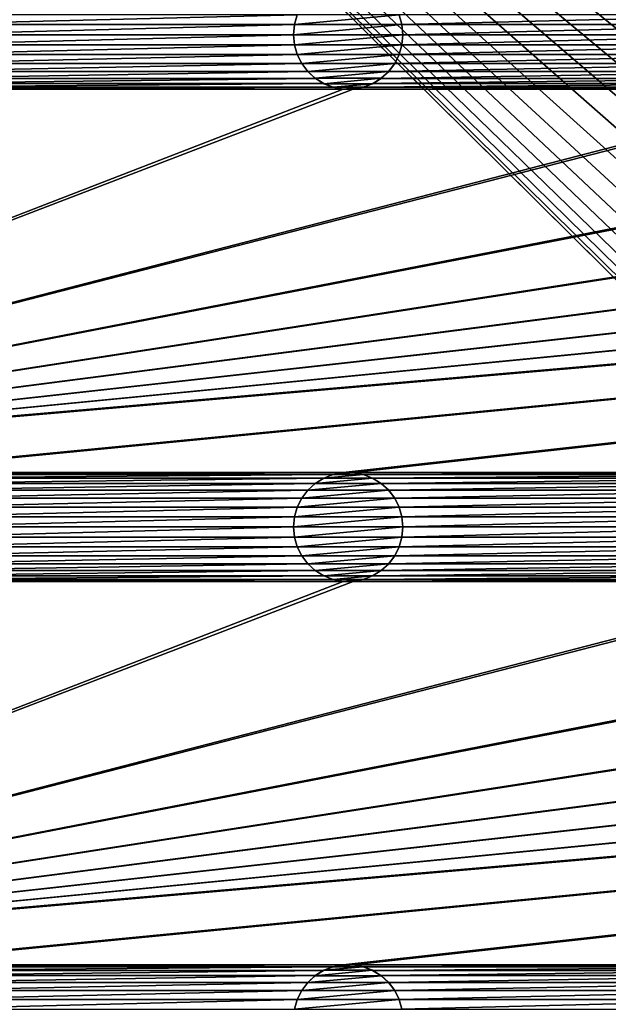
# Model space of a CAD drawing. Header units: metres. Extents: x -125 to 125, y -125 to 125.
# Tile 19 of 71: x -71 to -44, y -11 to 34. Entities that reach past the tile are written whole.
import ezdxf

# ---------------------------------------------------------------- set-up
doc = ezdxf.new("R2010")
doc.units = ezdxf.units.M
doc.layers.add('solid_P35300', color=7, linetype='CONTINUOUS')

msp = doc.modelspace()

# ---------------------------------------------------------------- linework, layer by layer
at = {"layer": 'solid_P35300'}
for points in [[(-106, 84), (-14.888616, 1.818082), (-15, 0)], [(-106, 84), (-15, 0), (-14.888616, -1.818082)], [(-106, 84), (-14.564464, 3.588071), (-14.888616, 1.818082)], [(-106, 84), (-14.023951, 5.32024), (-14.564464, 3.588071)], [(-106, 84), (-13.282812, 6.968478), (-14.023951, 5.32024)], [(-106, 84), (-12.342908, 8.522517), (-13.282812, 6.968478)], [(-106, 84), (-11.229122, 9.944516), (-12.342908, 8.522517)], [(-106, 84), (-9.944516, 11.229122), (-11.229122, 9.944516)], [(-106, 84), (-8.522517, 12.342908), (-9.944516, 11.229122)], [(-106, 84), (-6.968478, 13.282812), (-8.522517, 12.342908)], [(-106, 84), (-5.32024, 14.023951), (-6.968478, 13.282812)], [(-106, 84), (-3.588071, 14.564464), (-5.32024, 14.023951)], [(-106, 84), (-1.808483, 14.889697), (-3.588071, 14.564464)], [(-106, 84), (0, 15), (-1.808483, 14.889697)], [(-106, 84), (1.808483, 14.889697), (0, 15)], [(-106, 84), (3.588071, 14.564464), (1.808483, 14.889697)], [(-106, 84), (5.32024, 14.023951), (3.588071, 14.564464)], [(-106, 84), (6.968478, 13.282812), (5.32024, 14.023951)], [(-106, 84), (8.522517, 12.342908), (6.968478, 13.282812)], [(-106, 84), (106, 84), (8.522517, 12.342908)], [(-106, 84), (-11.229122, -9.944516), (-9.944516, -11.229122)], [(-106, 84), (-9.944516, -11.229122), (-106, -84)], [(-106, 84), (-12.342908, -8.522517), (-11.229122, -9.944516)], [(-106, 84), (-13.282812, -6.968478), (-12.342908, -8.522517)], [(-106, 84), (-14.023951, -5.32024), (-13.282812, -6.968478)], [(-106, 84), (-14.564464, -3.588071), (-14.023951, -5.32024)], [(-106, 84), (-14.888616, -1.818082), (-14.564464, -3.588071)], [(-58.581455, 34.652283, 5.5), (-76.418549, 34.652283, 5.5), (-76.294525, 34.215519, 5.5)], [(-58.705479, 34.215519, 5.5), (-58.581455, 34.652283, 5.5), (-76.294525, 34.215519, 5.5)], [(-58.580627, 34.654465, 8), (-58.581455, 34.652283, 5.5), (-58.705479, 34.215519, 5.5)], [(-58.580627, 34.654465, 8), (-58.705479, 34.215519, 5.5), (-58.704247, 34.218361, 8)], [(-53.919373, 34.654465, 8), (-58.580627, 34.654465, 8), (-58.704247, 34.218361, 8)], [(-53.795753, 34.218361, 8), (-53.919373, 34.654465, 8), (-58.704247, 34.218361, 8)], [(-53.795753, 34.218361, 8), (-53.918545, 34.652283, 5.5), (-53.919373, 34.654465, 8)], [(-36.081455, 34.652283, 5.5), (-53.918545, 34.652283, 5.5), (-53.794521, 34.215519, 5.5)], [(-53.795753, 34.218361, 8), (-53.794521, 34.215519, 5.5), (-53.918545, 34.652283, 5.5)], [(-36.205479, 34.215519, 5.5), (-36.081455, 34.652283, 5.5), (-53.794521, 34.215519, 5.5)], [(-58.705479, 34.215519, 5.5), (-76.294525, 34.215519, 5.5), (-76.25, 33.75, 5.5)], [(-58.75, 33.75, 5.5), (-58.705479, 34.215519, 5.5), (-76.25, 33.75, 5.5)], [(-58.704247, 34.218361, 8), (-58.705479, 34.215519, 5.5), (-58.75, 33.75, 5.5)], [(-58.704247, 34.218361, 8), (-58.75, 33.75, 5.5), (-58.75, 33.75, 8)], [(-53.795753, 34.218361, 8), (-58.75, 33.75, 8), (-53.75, 33.75, 8)], [(-53.795753, 34.218361, 8), (-58.704247, 34.218361, 8), (-58.75, 33.75, 8)], [(-53.795753, 34.218361, 8), (-53.75, 33.75, 8), (-53.794521, 34.215519, 5.5)], [(-36.205479, 34.215519, 5.5), (-53.794521, 34.215519, 5.5), (-53.75, 33.75, 5.5)], [(-53.75, 33.75, 8), (-53.75, 33.75, 5.5), (-53.794521, 34.215519, 5.5)], [(-36.25, 33.75, 5.5), (-36.205479, 34.215519, 5.5), (-53.75, 33.75, 5.5)], [(-58.75, 33.75, 5.5), (-76.25, 33.75, 5.5), (-76.294525, 33.284481, 5.5)], [(-58.705479, 33.284481, 5.5), (-58.75, 33.75, 5.5), (-76.294525, 33.284481, 5.5)], [(-58.75, 33.75, 8), (-58.75, 33.75, 5.5), (-58.705479, 33.284481, 5.5)], [(-58.75, 33.75, 8), (-58.705479, 33.284481, 5.5), (-58.704247, 33.281639, 8)], [(-58.75, 33.75, 8), (-58.704247, 33.281639, 8), (-53.75, 33.75, 8)], [(-58.704247, 33.281639, 8), (-53.795753, 33.281639, 8), (-53.75, 33.75, 8)], [(-53.795753, 33.281639, 8), (-53.794521, 33.284481, 5.5), (-53.75, 33.75, 5.5)], [(-53.795753, 33.281639, 8), (-53.75, 33.75, 5.5), (-53.75, 33.75, 8)], [(-36.25, 33.75, 5.5), (-53.75, 33.75, 5.5), (-53.794521, 33.284481, 5.5)], [(-36.205479, 33.284481, 5.5), (-36.25, 33.75, 5.5), (-53.794521, 33.284481, 5.5)], [(-58.705479, 33.284481, 5.5), (-76.294525, 33.284481, 5.5), (-76.418549, 32.847717, 5.5)], [(-58.581455, 32.847717, 5.5), (-58.705479, 33.284481, 5.5), (-76.418549, 32.847717, 5.5)], [(-58.704247, 33.281639, 8), (-58.705479, 33.284481, 5.5), (-58.581455, 32.847717, 5.5)], [(-58.704247, 33.281639, 8), (-58.581455, 32.847717, 5.5), (-58.580627, 32.845535, 8)], [(-58.704247, 33.281639, 8), (-58.580627, 32.845535, 8), (-53.795753, 33.281639, 8)], [(-58.580627, 32.845535, 8), (-53.919373, 32.845535, 8), (-53.795753, 33.281639, 8)], [(-53.919373, 32.845535, 8), (-53.918545, 32.847717, 5.5), (-53.794521, 33.284481, 5.5)], [(-53.919373, 32.845535, 8), (-53.794521, 33.284481, 5.5), (-53.795753, 33.281639, 8)], [(-36.205479, 33.284481, 5.5), (-53.794521, 33.284481, 5.5), (-53.918545, 32.847717, 5.5)], [(-36.081455, 32.847717, 5.5), (-36.205479, 33.284481, 5.5), (-53.918545, 32.847717, 5.5)], [(-58.374451, 32.433693, 5.5), (-76.625549, 32.433693, 5.5), (-76.901634, 32.066902, 5.5)], [(-58.098362, 32.066902, 5.5), (-58.374451, 32.433693, 5.5), (-76.901634, 32.066902, 5.5)], [(-58.581455, 32.847717, 5.5), (-76.418549, 32.847717, 5.5), (-76.625549, 32.433693, 5.5)], [(-58.374451, 32.433693, 5.5), (-58.581455, 32.847717, 5.5), (-76.625549, 32.433693, 5.5)], [(-58.580627, 32.845535, 8), (-58.581455, 32.847717, 5.5), (-58.374451, 32.433693, 5.5)], [(-58.580627, 32.845535, 8), (-58.374451, 32.433693, 5.5), (-58.375023, 32.435528, 8)], [(-58.580627, 32.845535, 8), (-58.375023, 32.435528, 8), (-53.919373, 32.845535, 8)], [(-58.375023, 32.435528, 8), (-54.124977, 32.435528, 8), (-53.919373, 32.845535, 8)], [(-58.375023, 32.435528, 8), (-58.374451, 32.433693, 5.5), (-58.098362, 32.066902, 5.5)], [(-58.375023, 32.435528, 8), (-58.098362, 32.066902, 5.5), (-58.095997, 32.064438, 8)], [(-58.375023, 32.435528, 8), (-58.095997, 32.064438, 8), (-54.124977, 32.435528, 8)], [(-58.095997, 32.064438, 8), (-54.404003, 32.064438, 8), (-54.124977, 32.435528, 8)], [(-54.404003, 32.064438, 8), (-54.125549, 32.433693, 5.5), (-54.124977, 32.435528, 8)], [(-54.404003, 32.064438, 8), (-54.401638, 32.066902, 5.5), (-54.125549, 32.433693, 5.5)], [(-35.874451, 32.433693, 5.5), (-54.125549, 32.433693, 5.5), (-54.401638, 32.066902, 5.5)], [(-35.598362, 32.066902, 5.5), (-35.874451, 32.433693, 5.5), (-54.401638, 32.066902, 5.5)], [(-36.081455, 32.847717, 5.5), (-53.918545, 32.847717, 5.5), (-54.125549, 32.433693, 5.5)], [(-54.124977, 32.435528, 8), (-54.125549, 32.433693, 5.5), (-53.918545, 32.847717, 5.5)], [(-35.874451, 32.433693, 5.5), (-36.081455, 32.847717, 5.5), (-54.125549, 32.433693, 5.5)], [(-54.124977, 32.435528, 8), (-53.918545, 32.847717, 5.5), (-53.919373, 32.845535, 8)], [(-58.098362, 32.066902, 5.5), (-76.901634, 32.066902, 5.5), (-77.244804, 31.754805, 5.5)], [(-57.755196, 31.754805, 5.5), (-58.098362, 32.066902, 5.5), (-77.244804, 31.754805, 5.5)], [(-58.095997, 32.064438, 8), (-58.098362, 32.066902, 5.5), (-57.755196, 31.754805, 5.5)], [(-58.095997, 32.064438, 8), (-57.755196, 31.754805, 5.5), (-57.757267, 31.756907, 8)], [(-58.095997, 32.064438, 8), (-57.757267, 31.756907, 8), (-54.404003, 32.064438, 8)], [(-57.757267, 31.756907, 8), (-54.742733, 31.756907, 8), (-54.404003, 32.064438, 8)], [(-35.598362, 32.066902, 5.5), (-54.401638, 32.066902, 5.5), (-54.744804, 31.754805, 5.5)], [(-54.742733, 31.756907, 8), (-54.744804, 31.754805, 5.5), (-54.401638, 32.066902, 5.5)], [(-35.255196, 31.754805, 5.5), (-35.598362, 32.066902, 5.5), (-54.744804, 31.754805, 5.5)], [(-54.742733, 31.756907, 8), (-54.401638, 32.066902, 5.5), (-54.404003, 32.064438, 8)], [(-57.365715, 31.513098, 5.5), (-77.634285, 31.513098, 5.5), (-78.067474, 31.345589, 5.5)], [(-56.932526, 31.345589, 5.5), (-57.365715, 31.513098, 5.5), (-78.067474, 31.345589, 5.5)], [(-57.755196, 31.754805, 5.5), (-77.244804, 31.754805, 5.5), (-77.634285, 31.513098, 5.5)], [(-57.365715, 31.513098, 5.5), (-57.755196, 31.754805, 5.5), (-77.634285, 31.513098, 5.5)], [(-57.757267, 31.756907, 8), (-57.755196, 31.754805, 5.5), (-57.365715, 31.513098, 5.5)], [(-57.757267, 31.756907, 8), (-57.365715, 31.513098, 5.5), (-57.362003, 31.511444, 8)], [(-57.757267, 31.756907, 8), (-57.362003, 31.511444, 8), (-54.742733, 31.756907, 8)], [(-57.362003, 31.511444, 8), (-57.365715, 31.513098, 5.5), (-56.932526, 31.345589, 5.5)], [(-57.362003, 31.511444, 8), (-55.137997, 31.511444, 8), (-54.742733, 31.756907, 8)], [(-57.362003, 31.511444, 8), (-56.932526, 31.345589, 5.5), (-56.935997, 31.346945, 8)], [(-57.362003, 31.511444, 8), (-56.935997, 31.346945, 8), (-55.137997, 31.511444, 8)], [(-56.935997, 31.346945, 8), (-55.564003, 31.346945, 8), (-55.137997, 31.511444, 8)], [(-34.865715, 31.513098, 5.5), (-55.134285, 31.513098, 5.5), (-55.567474, 31.345589, 5.5)], [(-55.564003, 31.346945, 8), (-55.567474, 31.345589, 5.5), (-55.134285, 31.513098, 5.5)], [(-34.432526, 31.345589, 5.5), (-34.865715, 31.513098, 5.5), (-55.567474, 31.345589, 5.5)], [(-55.564003, 31.346945, 8), (-55.134285, 31.513098, 5.5), (-55.137997, 31.511444, 8)], [(-55.137997, 31.511444, 8), (-54.744804, 31.754805, 5.5), (-54.742733, 31.756907, 8)], [(-55.137997, 31.511444, 8), (-55.134285, 31.513098, 5.5), (-54.744804, 31.754805, 5.5)], [(-35.255196, 31.754805, 5.5), (-54.744804, 31.754805, 5.5), (-55.134285, 31.513098, 5.5)], [(-34.865715, 31.513098, 5.5), (-35.255196, 31.754805, 5.5), (-55.134285, 31.513098, 5.5)], [(-11.017677, 31.261265, 5.5), (-101.932526, 13.654411, 5.5), (-101.482323, 13.738735, 5.5)], [(-101.932526, 13.654411, 5.5), (-56.482323, 31.261265, 5.5), (-78.517677, 31.261265, 5.5)], [(-56.017677, 31.261265, 5.5), (-56.482323, 31.261265, 5.5), (-101.932526, 13.654411, 5.5)], [(-33.982323, 31.261265, 5.5), (-56.017677, 31.261265, 5.5), (-101.932526, 13.654411, 5.5)], [(-33.517677, 31.261265, 5.5), (-33.982323, 31.261265, 5.5), (-101.932526, 13.654411, 5.5)], [(-11.482323, 31.261265, 5.5), (-33.517677, 31.261265, 5.5), (-101.932526, 13.654411, 5.5)], [(-11.017677, 31.261265, 5.5), (-11.482323, 31.261265, 5.5), (-101.932526, 13.654411, 5.5)], [(101.482323, 31.261265, 5.5), (-101.482323, 13.738735, 5.5), (-101.017677, 13.738735, 5.5)], [(11.017677, 31.261265, 5.5), (-11.017677, 31.261265, 5.5), (-101.482323, 13.738735, 5.5)], [(101.482323, 31.261265, 5.5), (101.017677, 31.261265, 5.5), (-101.482323, 13.738735, 5.5)], [(78.982323, 31.261265, 5.5), (-101.482323, 13.738735, 5.5), (101.017677, 31.261265, 5.5)], [(78.982323, 31.261265, 5.5), (78.517677, 31.261265, 5.5), (-101.482323, 13.738735, 5.5)], [(56.482323, 31.261265, 5.5), (-101.482323, 13.738735, 5.5), (78.517677, 31.261265, 5.5)], [(56.482323, 31.261265, 5.5), (56.017677, 31.261265, 5.5), (-101.482323, 13.738735, 5.5)], [(33.982323, 31.261265, 5.5), (-101.482323, 13.738735, 5.5), (56.017677, 31.261265, 5.5)], [(33.982323, 31.261265, 5.5), (33.517677, 31.261265, 5.5), (-101.482323, 13.738735, 5.5)], [(11.482323, 31.261265, 5.5), (-101.482323, 13.738735, 5.5), (33.517677, 31.261265, 5.5)], [(11.482323, 31.261265, 5.5), (11.017677, 31.261265, 5.5), (-101.482323, 13.738735, 5.5)], [(101.482323, 31.261265, 5.5), (-101.017677, 13.738735, 5.5), (-78.982323, 13.738735, 5.5)], [(101.482323, 31.261265, 5.5), (-78.982323, 13.738735, 5.5), (-78.517677, 13.738735, 5.5)], [(-56.932526, 31.345589, 5.5), (-78.067474, 31.345589, 5.5), (-78.517677, 31.261265, 5.5)], [(-56.482323, 31.261265, 5.5), (-56.932526, 31.345589, 5.5), (-78.517677, 31.261265, 5.5)], [(101.482323, 31.261265, 5.5), (-78.517677, 13.738735, 5.5), (-56.482323, 13.738735, 5.5)], [(-56.935997, 31.346945, 8), (-56.932526, 31.345589, 5.5), (-56.482323, 31.261265, 5.5)], [(-56.935997, 31.346945, 8), (-56.482323, 31.261265, 5.5), (-56.478191, 31.261148, 8)], [(-56.935997, 31.346945, 8), (-56.478191, 31.261148, 8), (-55.564003, 31.346945, 8)], [(-56.478191, 31.261148, 8), (-56.482323, 31.261265, 5.5), (-56.017677, 31.261265, 5.5)], [(101.482323, 31.261265, 5.5), (-56.482323, 13.738735, 5.5), (-56.017677, 13.738735, 5.5)], [(-56.478191, 31.261148, 8), (-56.021809, 31.261148, 8), (-55.564003, 31.346945, 8)], [(-56.478191, 31.261148, 8), (-56.017677, 31.261265, 5.5), (-56.021809, 31.261148, 8)], [(-56.021809, 31.261148, 8), (-55.567474, 31.345589, 5.5), (-55.564003, 31.346945, 8)], [(-56.021809, 31.261148, 8), (-56.017677, 31.261265, 5.5), (-55.567474, 31.345589, 5.5)], [(-34.432526, 31.345589, 5.5), (-55.567474, 31.345589, 5.5), (-56.017677, 31.261265, 5.5)], [(-33.982323, 31.261265, 5.5), (-34.432526, 31.345589, 5.5), (-56.017677, 31.261265, 5.5)], [(101.482323, 31.261265, 5.5), (-56.017677, 13.738735, 5.5), (-33.982323, 13.738735, 5.5)], [(-56.482323, 13.738735, 5.5), (-78.517677, 13.738735, 5.5), (-78.067474, 13.654411, 5.5)], [(-56.932526, 13.654411, 5.5), (-56.482323, 13.738735, 5.5), (-78.067474, 13.654411, 5.5)], [(-56.932526, 13.654411, 5.5), (-78.067474, 13.654411, 5.5), (-77.634285, 13.486902, 5.5)], [(-57.365715, 13.486902, 5.5), (-56.932526, 13.654411, 5.5), (-77.634285, 13.486902, 5.5)], [(-56.935997, 13.653056, 8), (-56.932526, 13.654411, 5.5), (-57.365715, 13.486902, 5.5)], [(-56.935997, 13.653056, 8), (-57.365715, 13.486902, 5.5), (-57.362003, 13.488557, 8)], [(-55.564003, 13.653056, 8), (-56.935997, 13.653056, 8), (-57.362003, 13.488557, 8)], [(-55.137997, 13.488557, 8), (-55.564003, 13.653056, 8), (-57.362003, 13.488557, 8)], [(-56.478191, 13.738851, 8), (-56.932526, 13.654411, 5.5), (-56.935997, 13.653056, 8)], [(-56.021809, 13.738851, 8), (-56.478191, 13.738851, 8), (-56.935997, 13.653056, 8)], [(-55.564003, 13.653056, 8), (-56.021809, 13.738851, 8), (-56.935997, 13.653056, 8)], [(-56.478191, 13.738851, 8), (-56.482323, 13.738735, 5.5), (-56.932526, 13.654411, 5.5)], [(-56.021809, 13.738851, 8), (-56.017677, 13.738735, 5.5), (-56.482323, 13.738735, 5.5)], [(-56.021809, 13.738851, 8), (-56.482323, 13.738735, 5.5), (-56.478191, 13.738851, 8)], [(-55.564003, 13.653056, 8), (-56.017677, 13.738735, 5.5), (-56.021809, 13.738851, 8)], [(-33.982323, 13.738735, 5.5), (-56.017677, 13.738735, 5.5), (-55.567474, 13.654411, 5.5)], [(-55.564003, 13.653056, 8), (-55.567474, 13.654411, 5.5), (-56.017677, 13.738735, 5.5)], [(-34.432526, 13.654411, 5.5), (-33.982323, 13.738735, 5.5), (-55.567474, 13.654411, 5.5)], [(-34.432526, 13.654411, 5.5), (-55.567474, 13.654411, 5.5), (-55.134285, 13.486902, 5.5)], [(-55.137997, 13.488557, 8), (-55.134285, 13.486902, 5.5), (-55.567474, 13.654411, 5.5)], [(-55.137997, 13.488557, 8), (-55.567474, 13.654411, 5.5), (-55.564003, 13.653056, 8)], [(-34.865715, 13.486902, 5.5), (-34.432526, 13.654411, 5.5), (-55.134285, 13.486902, 5.5)], [(-57.365715, 13.486902, 5.5), (-77.634285, 13.486902, 5.5), (-77.244804, 13.245194, 5.5)], [(-57.755196, 13.245194, 5.5), (-57.365715, 13.486902, 5.5), (-77.244804, 13.245194, 5.5)], [(-57.755196, 13.245194, 5.5), (-77.244804, 13.245194, 5.5), (-76.901634, 12.933099, 5.5)], [(-58.098362, 12.933099, 5.5), (-57.755196, 13.245194, 5.5), (-76.901634, 12.933099, 5.5)], [(-57.757267, 13.243093, 8), (-57.755196, 13.245194, 5.5), (-58.098362, 12.933099, 5.5)], [(-57.757267, 13.243093, 8), (-58.098362, 12.933099, 5.5), (-58.095997, 12.935563, 8)], [(-54.742733, 13.243093, 8), (-57.757267, 13.243093, 8), (-58.095997, 12.935563, 8)], [(-54.404003, 12.935563, 8), (-54.742733, 13.243093, 8), (-58.095997, 12.935563, 8)], [(-57.362003, 13.488557, 8), (-57.755196, 13.245194, 5.5), (-57.757267, 13.243093, 8)], [(-55.137997, 13.488557, 8), (-57.362003, 13.488557, 8), (-57.757267, 13.243093, 8)], [(-54.742733, 13.243093, 8), (-55.137997, 13.488557, 8), (-57.757267, 13.243093, 8)], [(-57.362003, 13.488557, 8), (-57.365715, 13.486902, 5.5), (-57.755196, 13.245194, 5.5)], [(-54.742733, 13.243093, 8), (-55.134285, 13.486902, 5.5), (-55.137997, 13.488557, 8)], [(-34.865715, 13.486902, 5.5), (-55.134285, 13.486902, 5.5), (-54.744804, 13.245194, 5.5)], [(-54.742733, 13.243093, 8), (-54.744804, 13.245194, 5.5), (-55.134285, 13.486902, 5.5)], [(-35.255196, 13.245194, 5.5), (-34.865715, 13.486902, 5.5), (-54.744804, 13.245194, 5.5)], [(-35.255196, 13.245194, 5.5), (-54.744804, 13.245194, 5.5), (-54.401638, 12.933099, 5.5)], [(-54.404003, 12.935563, 8), (-54.401638, 12.933099, 5.5), (-54.744804, 13.245194, 5.5)], [(-54.404003, 12.935563, 8), (-54.744804, 13.245194, 5.5), (-54.742733, 13.243093, 8)], [(-35.598362, 12.933099, 5.5), (-35.255196, 13.245194, 5.5), (-54.401638, 12.933099, 5.5)], [(-58.098362, 12.933099, 5.5), (-76.901634, 12.933099, 5.5), (-76.625549, 12.566306, 5.5)], [(-58.374451, 12.566306, 5.5), (-58.098362, 12.933099, 5.5), (-76.625549, 12.566306, 5.5)], [(-58.095997, 12.935563, 8), (-58.374451, 12.566306, 5.5), (-58.375023, 12.56447, 8)], [(-54.404003, 12.935563, 8), (-58.095997, 12.935563, 8), (-58.375023, 12.56447, 8)], [(-54.124977, 12.56447, 8), (-54.404003, 12.935563, 8), (-58.375023, 12.56447, 8)], [(-58.095997, 12.935563, 8), (-58.098362, 12.933099, 5.5), (-58.374451, 12.566306, 5.5)], [(-54.124977, 12.56447, 8), (-54.401638, 12.933099, 5.5), (-54.404003, 12.935563, 8)], [(-35.598362, 12.933099, 5.5), (-54.401638, 12.933099, 5.5), (-54.125549, 12.566306, 5.5)], [(-54.124977, 12.56447, 8), (-54.125549, 12.566306, 5.5), (-54.401638, 12.933099, 5.5)], [(-35.874451, 12.566306, 5.5), (-35.598362, 12.933099, 5.5), (-54.125549, 12.566306, 5.5)], [(-58.374451, 12.566306, 5.5), (-76.625549, 12.566306, 5.5), (-76.418549, 12.152284, 5.5)], [(-58.581455, 12.152284, 5.5), (-58.374451, 12.566306, 5.5), (-76.418549, 12.152284, 5.5)], [(-58.581455, 12.152284, 5.5), (-76.418549, 12.152284, 5.5), (-76.294525, 11.715521, 5.5)], [(-58.705479, 11.715521, 5.5), (-58.581455, 12.152284, 5.5), (-76.294525, 11.715521, 5.5)], [(-58.580627, 12.154464, 8), (-58.581455, 12.152284, 5.5), (-58.705479, 11.715521, 5.5)], [(-58.580627, 12.154464, 8), (-58.705479, 11.715521, 5.5), (-58.704247, 11.718359, 8)], [(-53.919373, 12.154464, 8), (-58.580627, 12.154464, 8), (-58.704247, 11.718359, 8)], [(-53.795753, 11.718359, 8), (-53.919373, 12.154464, 8), (-58.704247, 11.718359, 8)], [(-58.375023, 12.56447, 8), (-58.374451, 12.566306, 5.5), (-58.581455, 12.152284, 5.5)], [(-58.375023, 12.56447, 8), (-58.581455, 12.152284, 5.5), (-58.580627, 12.154464, 8)], [(-54.124977, 12.56447, 8), (-58.375023, 12.56447, 8), (-58.580627, 12.154464, 8)], [(-53.919373, 12.154464, 8), (-54.124977, 12.56447, 8), (-58.580627, 12.154464, 8)], [(-35.874451, 12.566306, 5.5), (-54.125549, 12.566306, 5.5), (-53.918545, 12.152284, 5.5)], [(-53.919373, 12.154464, 8), (-53.918545, 12.152284, 5.5), (-54.125549, 12.566306, 5.5)], [(-53.919373, 12.154464, 8), (-54.125549, 12.566306, 5.5), (-54.124977, 12.56447, 8)], [(-53.795753, 11.718359, 8), (-53.918545, 12.152284, 5.5), (-53.919373, 12.154464, 8)], [(-36.081455, 12.152284, 5.5), (-35.874451, 12.566306, 5.5), (-53.918545, 12.152284, 5.5)], [(-36.081455, 12.152284, 5.5), (-53.918545, 12.152284, 5.5), (-53.794521, 11.715521, 5.5)], [(-53.795753, 11.718359, 8), (-53.794521, 11.715521, 5.5), (-53.918545, 12.152284, 5.5)], [(-36.205479, 11.715521, 5.5), (-36.081455, 12.152284, 5.5), (-53.794521, 11.715521, 5.5)], [(-58.705479, 11.715521, 5.5), (-76.294525, 11.715521, 5.5), (-76.25, 11.25, 5.5)], [(-58.75, 11.25, 5.5), (-58.705479, 11.715521, 5.5), (-76.25, 11.25, 5.5)], [(-58.704247, 11.718359, 8), (-58.705479, 11.715521, 5.5), (-58.75, 11.25, 5.5)], [(-58.704247, 11.718359, 8), (-58.75, 11.25, 5.5), (-58.75, 11.25, 8)], [(-53.795753, 11.718359, 8), (-58.75, 11.25, 8), (-53.75, 11.25, 8)], [(-53.795753, 11.718359, 8), (-58.704247, 11.718359, 8), (-58.75, 11.25, 8)], [(-53.795753, 11.718359, 8), (-53.75, 11.25, 8), (-53.794521, 11.715521, 5.5)], [(-36.205479, 11.715521, 5.5), (-53.794521, 11.715521, 5.5), (-53.75, 11.25, 5.5)], [(-53.75, 11.25, 8), (-53.75, 11.25, 5.5), (-53.794521, 11.715521, 5.5)], [(-36.25, 11.25, 5.5), (-36.205479, 11.715521, 5.5), (-53.75, 11.25, 5.5)], [(-58.75, 11.25, 5.5), (-76.25, 11.25, 5.5), (-76.294525, 10.784479, 5.5)], [(-58.705479, 10.784479, 5.5), (-58.75, 11.25, 5.5), (-76.294525, 10.784479, 5.5)], [(-58.75, 11.25, 8), (-58.75, 11.25, 5.5), (-58.705479, 10.784479, 5.5)], [(-58.75, 11.25, 8), (-58.705479, 10.784479, 5.5), (-58.704247, 10.781641, 8)], [(-58.75, 11.25, 8), (-58.704247, 10.781641, 8), (-53.75, 11.25, 8)], [(-58.704247, 10.781641, 8), (-53.795753, 10.781641, 8), (-53.75, 11.25, 8)], [(-53.795753, 10.781641, 8), (-53.794521, 10.784479, 5.5), (-53.75, 11.25, 5.5)], [(-53.795753, 10.781641, 8), (-53.75, 11.25, 5.5), (-53.75, 11.25, 8)], [(-36.25, 11.25, 5.5), (-53.75, 11.25, 5.5), (-53.794521, 10.784479, 5.5)], [(-36.205479, 10.784479, 5.5), (-36.25, 11.25, 5.5), (-53.794521, 10.784479, 5.5)], [(-58.705479, 10.784479, 5.5), (-76.294525, 10.784479, 5.5), (-76.418549, 10.347716, 5.5)], [(-58.581455, 10.347716, 5.5), (-58.705479, 10.784479, 5.5), (-76.418549, 10.347716, 5.5)], [(-58.704247, 10.781641, 8), (-58.705479, 10.784479, 5.5), (-58.581455, 10.347716, 5.5)], [(-58.704247, 10.781641, 8), (-58.581455, 10.347716, 5.5), (-58.580627, 10.345536, 8)], [(-58.704247, 10.781641, 8), (-58.580627, 10.345536, 8), (-53.795753, 10.781641, 8)], [(-58.580627, 10.345536, 8), (-53.919373, 10.345536, 8), (-53.795753, 10.781641, 8)], [(-53.919373, 10.345536, 8), (-53.918545, 10.347716, 5.5), (-53.794521, 10.784479, 5.5)], [(-53.919373, 10.345536, 8), (-53.794521, 10.784479, 5.5), (-53.795753, 10.781641, 8)], [(-36.205479, 10.784479, 5.5), (-53.794521, 10.784479, 5.5), (-53.918545, 10.347716, 5.5)], [(-36.081455, 10.347716, 5.5), (-36.205479, 10.784479, 5.5), (-53.918545, 10.347716, 5.5)], [(-58.374451, 9.933694, 5.5), (-76.625549, 9.933694, 5.5), (-76.901634, 9.566901, 5.5)], [(-58.098362, 9.566901, 5.5), (-58.374451, 9.933694, 5.5), (-76.901634, 9.566901, 5.5)], [(-58.581455, 10.347716, 5.5), (-76.418549, 10.347716, 5.5), (-76.625549, 9.933694, 5.5)], [(-58.374451, 9.933694, 5.5), (-58.581455, 10.347716, 5.5), (-76.625549, 9.933694, 5.5)], [(-58.580627, 10.345536, 8), (-58.581455, 10.347716, 5.5), (-58.374451, 9.933694, 5.5)], [(-58.580627, 10.345536, 8), (-58.374451, 9.933694, 5.5), (-58.375023, 9.93553, 8)], [(-58.580627, 10.345536, 8), (-58.375023, 9.93553, 8), (-53.919373, 10.345536, 8)], [(-58.375023, 9.93553, 8), (-54.124977, 9.93553, 8), (-53.919373, 10.345536, 8)], [(-58.375023, 9.93553, 8), (-58.374451, 9.933694, 5.5), (-58.098362, 9.566901, 5.5)], [(-58.375023, 9.93553, 8), (-58.098362, 9.566901, 5.5), (-58.095997, 9.564437, 8)], [(-58.375023, 9.93553, 8), (-58.095997, 9.564437, 8), (-54.124977, 9.93553, 8)], [(-58.095997, 9.564437, 8), (-54.404003, 9.564437, 8), (-54.124977, 9.93553, 8)], [(-54.404003, 9.564437, 8), (-54.125549, 9.933694, 5.5), (-54.124977, 9.93553, 8)], [(-54.404003, 9.564437, 8), (-54.401638, 9.566901, 5.5), (-54.125549, 9.933694, 5.5)], [(-35.874451, 9.933694, 5.5), (-54.125549, 9.933694, 5.5), (-54.401638, 9.566901, 5.5)], [(-35.598362, 9.566901, 5.5), (-35.874451, 9.933694, 5.5), (-54.401638, 9.566901, 5.5)], [(-36.081455, 10.347716, 5.5), (-53.918545, 10.347716, 5.5), (-54.125549, 9.933694, 5.5)], [(-54.124977, 9.93553, 8), (-54.125549, 9.933694, 5.5), (-53.918545, 10.347716, 5.5)], [(-35.874451, 9.933694, 5.5), (-36.081455, 10.347716, 5.5), (-54.125549, 9.933694, 5.5)], [(-54.124977, 9.93553, 8), (-53.918545, 10.347716, 5.5), (-53.919373, 10.345536, 8)], [(-58.098362, 9.566901, 5.5), (-76.901634, 9.566901, 5.5), (-77.244804, 9.254806, 5.5)], [(-57.755196, 9.254806, 5.5), (-58.098362, 9.566901, 5.5), (-77.244804, 9.254806, 5.5)], [(-58.095997, 9.564437, 8), (-58.098362, 9.566901, 5.5), (-57.755196, 9.254806, 5.5)], [(-58.095997, 9.564437, 8), (-57.755196, 9.254806, 5.5), (-57.757267, 9.256907, 8)], [(-58.095997, 9.564437, 8), (-57.757267, 9.256907, 8), (-54.404003, 9.564437, 8)], [(-57.757267, 9.256907, 8), (-54.742733, 9.256907, 8), (-54.404003, 9.564437, 8)], [(-35.598362, 9.566901, 5.5), (-54.401638, 9.566901, 5.5), (-54.744804, 9.254806, 5.5)], [(-54.742733, 9.256907, 8), (-54.744804, 9.254806, 5.5), (-54.401638, 9.566901, 5.5)], [(-35.255196, 9.254806, 5.5), (-35.598362, 9.566901, 5.5), (-54.744804, 9.254806, 5.5)], [(-54.742733, 9.256907, 8), (-54.401638, 9.566901, 5.5), (-54.404003, 9.564437, 8)], [(-57.365715, 9.013098, 5.5), (-77.634285, 9.013098, 5.5), (-78.067474, 8.845589, 5.5)], [(-56.932526, 8.845589, 5.5), (-57.365715, 9.013098, 5.5), (-78.067474, 8.845589, 5.5)], [(-57.755196, 9.254806, 5.5), (-77.244804, 9.254806, 5.5), (-77.634285, 9.013098, 5.5)], [(-57.365715, 9.013098, 5.5), (-57.755196, 9.254806, 5.5), (-77.634285, 9.013098, 5.5)], [(-57.757267, 9.256907, 8), (-57.755196, 9.254806, 5.5), (-57.365715, 9.013098, 5.5)], [(-57.757267, 9.256907, 8), (-57.365715, 9.013098, 5.5), (-57.362003, 9.011443, 8)], [(-57.757267, 9.256907, 8), (-57.362003, 9.011443, 8), (-54.742733, 9.256907, 8)], [(-57.362003, 9.011443, 8), (-57.365715, 9.013098, 5.5), (-56.932526, 8.845589, 5.5)], [(-57.362003, 9.011443, 8), (-55.137997, 9.011443, 8), (-54.742733, 9.256907, 8)], [(-57.362003, 9.011443, 8), (-56.932526, 8.845589, 5.5), (-56.935997, 8.846944, 8)], [(-57.362003, 9.011443, 8), (-56.935997, 8.846944, 8), (-55.137997, 9.011443, 8)], [(-56.935997, 8.846944, 8), (-55.564003, 8.846944, 8), (-55.137997, 9.011443, 8)], [(-34.865715, 9.013098, 5.5), (-55.134285, 9.013098, 5.5), (-55.567474, 8.845589, 5.5)], [(-55.564003, 8.846944, 8), (-55.567474, 8.845589, 5.5), (-55.134285, 9.013098, 5.5)], [(-34.432526, 8.845589, 5.5), (-34.865715, 9.013098, 5.5), (-55.567474, 8.845589, 5.5)], [(-55.564003, 8.846944, 8), (-55.134285, 9.013098, 5.5), (-55.137997, 9.011443, 8)], [(-55.137997, 9.011443, 8), (-54.744804, 9.254806, 5.5), (-54.742733, 9.256907, 8)], [(-55.137997, 9.011443, 8), (-55.134285, 9.013098, 5.5), (-54.744804, 9.254806, 5.5)], [(-35.255196, 9.254806, 5.5), (-54.744804, 9.254806, 5.5), (-55.134285, 9.013098, 5.5)], [(-34.865715, 9.013098, 5.5), (-35.255196, 9.254806, 5.5), (-55.134285, 9.013098, 5.5)], [(-101.932526, -8.845589, 5.5), (-56.017677, 8.761265, 5.5), (-56.482323, 8.761265, 5.5)], [(-101.932526, -8.845589, 5.5), (-56.482323, 8.761265, 5.5), (-78.517677, 8.761265, 5.5)], [(-101.932526, -8.845589, 5.5), (-33.982323, 8.761265, 5.5), (-56.017677, 8.761265, 5.5)], [(-101.932526, -8.845589, 5.5), (-33.517677, 8.761265, 5.5), (-33.982323, 8.761265, 5.5)], [(-101.932526, -8.845589, 5.5), (-11.482323, 8.761265, 5.5), (-33.517677, 8.761265, 5.5)], [(-101.932526, -8.845589, 5.5), (-11.017677, 8.761265, 5.5), (-11.482323, 8.761265, 5.5)], [(-101.932526, -8.845589, 5.5), (-101.482323, -8.761265, 5.5), (-11.017677, 8.761265, 5.5)], [(-101.482323, -8.761265, 5.5), (11.017677, 8.761265, 5.5), (-11.017677, 8.761265, 5.5)], [(-101.482323, -8.761265, 5.5), (101.482323, 8.761265, 5.5), (101.017677, 8.761265, 5.5)], [(-101.482323, -8.761265, 5.5), (101.017677, 8.761265, 5.5), (78.982323, 8.761265, 5.5)], [(-101.482323, -8.761265, 5.5), (-101.017677, -8.761265, 5.5), (101.482323, 8.761265, 5.5)], [(-101.482323, -8.761265, 5.5), (78.982323, 8.761265, 5.5), (78.517677, 8.761265, 5.5)], [(-101.482323, -8.761265, 5.5), (78.517677, 8.761265, 5.5), (56.482323, 8.761265, 5.5)], [(-101.482323, -8.761265, 5.5), (56.482323, 8.761265, 5.5), (56.017677, 8.761265, 5.5)], [(-101.482323, -8.761265, 5.5), (56.017677, 8.761265, 5.5), (33.982323, 8.761265, 5.5)], [(-101.482323, -8.761265, 5.5), (33.982323, 8.761265, 5.5), (33.517677, 8.761265, 5.5)], [(-101.482323, -8.761265, 5.5), (33.517677, 8.761265, 5.5), (11.482323, 8.761265, 5.5)], [(-101.482323, -8.761265, 5.5), (11.482323, 8.761265, 5.5), (11.017677, 8.761265, 5.5)], [(-78.982323, -8.761265, 5.5), (101.482323, 8.761265, 5.5), (-101.017677, -8.761265, 5.5)], [(-78.982323, -8.761265, 5.5), (-78.517677, -8.761265, 5.5), (101.482323, 8.761265, 5.5)], [(-56.932526, 8.845589, 5.5), (-78.067474, 8.845589, 5.5), (-78.517677, 8.761265, 5.5)], [(-56.482323, 8.761265, 5.5), (-56.932526, 8.845589, 5.5), (-78.517677, 8.761265, 5.5)], [(-56.482323, -8.761265, 5.5), (101.482323, 8.761265, 5.5), (-78.517677, -8.761265, 5.5)], [(-56.935997, 8.846944, 8), (-56.932526, 8.845589, 5.5), (-56.482323, 8.761265, 5.5)], [(-56.935997, 8.846944, 8), (-56.482323, 8.761265, 5.5), (-56.478191, 8.761149, 8)], [(-56.935997, 8.846944, 8), (-56.478191, 8.761149, 8), (-55.564003, 8.846944, 8)], [(-56.478191, 8.761149, 8), (-56.482323, 8.761265, 5.5), (-56.017677, 8.761265, 5.5)], [(-56.482323, -8.761265, 5.5), (-56.017677, -8.761265, 5.5), (101.482323, 8.761265, 5.5)], [(-56.478191, 8.761149, 8), (-56.021809, 8.761149, 8), (-55.564003, 8.846944, 8)], [(-56.478191, 8.761149, 8), (-56.017677, 8.761265, 5.5), (-56.021809, 8.761149, 8)], [(-56.021809, 8.761149, 8), (-55.567474, 8.845589, 5.5), (-55.564003, 8.846944, 8)], [(-56.021809, 8.761149, 8), (-56.017677, 8.761265, 5.5), (-55.567474, 8.845589, 5.5)], [(-34.432526, 8.845589, 5.5), (-55.567474, 8.845589, 5.5), (-56.017677, 8.761265, 5.5)], [(-33.982323, 8.761265, 5.5), (-34.432526, 8.845589, 5.5), (-56.017677, 8.761265, 5.5)], [(-33.982323, -8.761265, 5.5), (101.482323, 8.761265, 5.5), (-56.017677, -8.761265, 5.5)], [(-56.482323, -8.761265, 5.5), (-78.517677, -8.761265, 5.5), (-78.067474, -8.845589, 5.5)], [(-56.932526, -8.845589, 5.5), (-56.482323, -8.761265, 5.5), (-78.067474, -8.845589, 5.5)], [(-56.932526, -8.845589, 5.5), (-78.067474, -8.845589, 5.5), (-77.634285, -9.013098, 5.5)], [(-57.365715, -9.013098, 5.5), (-56.932526, -8.845589, 5.5), (-77.634285, -9.013098, 5.5)], [(-56.935997, -8.846944, 8), (-56.932526, -8.845589, 5.5), (-57.365715, -9.013098, 5.5)], [(-56.935997, -8.846944, 8), (-57.365715, -9.013098, 5.5), (-57.362003, -9.011443, 8)], [(-55.564003, -8.846944, 8), (-56.935997, -8.846944, 8), (-57.362003, -9.011443, 8)], [(-55.137997, -9.011443, 8), (-55.564003, -8.846944, 8), (-57.362003, -9.011443, 8)], [(-56.478191, -8.761149, 8), (-56.932526, -8.845589, 5.5), (-56.935997, -8.846944, 8)], [(-56.021809, -8.761149, 8), (-56.478191, -8.761149, 8), (-56.935997, -8.846944, 8)], [(-55.564003, -8.846944, 8), (-56.021809, -8.761149, 8), (-56.935997, -8.846944, 8)], [(-56.478191, -8.761149, 8), (-56.482323, -8.761265, 5.5), (-56.932526, -8.845589, 5.5)], [(-56.021809, -8.761149, 8), (-56.017677, -8.761265, 5.5), (-56.482323, -8.761265, 5.5)], [(-56.021809, -8.761149, 8), (-56.482323, -8.761265, 5.5), (-56.478191, -8.761149, 8)], [(-55.564003, -8.846944, 8), (-56.017677, -8.761265, 5.5), (-56.021809, -8.761149, 8)], [(-33.982323, -8.761265, 5.5), (-56.017677, -8.761265, 5.5), (-55.567474, -8.845589, 5.5)], [(-55.564003, -8.846944, 8), (-55.567474, -8.845589, 5.5), (-56.017677, -8.761265, 5.5)], [(-34.432526, -8.845589, 5.5), (-33.982323, -8.761265, 5.5), (-55.567474, -8.845589, 5.5)], [(-34.432526, -8.845589, 5.5), (-55.567474, -8.845589, 5.5), (-55.134285, -9.013098, 5.5)], [(-55.137997, -9.011443, 8), (-55.134285, -9.013098, 5.5), (-55.567474, -8.845589, 5.5)], [(-55.137997, -9.011443, 8), (-55.567474, -8.845589, 5.5), (-55.564003, -8.846944, 8)], [(-34.865715, -9.013098, 5.5), (-34.432526, -8.845589, 5.5), (-55.134285, -9.013098, 5.5)], [(-57.365715, -9.013098, 5.5), (-77.634285, -9.013098, 5.5), (-77.244804, -9.254806, 5.5)], [(-57.755196, -9.254806, 5.5), (-57.365715, -9.013098, 5.5), (-77.244804, -9.254806, 5.5)], [(-57.755196, -9.254806, 5.5), (-77.244804, -9.254806, 5.5), (-76.901634, -9.566901, 5.5)], [(-58.098362, -9.566901, 5.5), (-57.755196, -9.254806, 5.5), (-76.901634, -9.566901, 5.5)], [(-57.757267, -9.256907, 8), (-57.755196, -9.254806, 5.5), (-58.098362, -9.566901, 5.5)], [(-57.757267, -9.256907, 8), (-58.098362, -9.566901, 5.5), (-58.095997, -9.564437, 8)], [(-54.742733, -9.256907, 8), (-57.757267, -9.256907, 8), (-58.095997, -9.564437, 8)], [(-54.404003, -9.564437, 8), (-54.742733, -9.256907, 8), (-58.095997, -9.564437, 8)], [(-57.362003, -9.011443, 8), (-57.755196, -9.254806, 5.5), (-57.757267, -9.256907, 8)], [(-55.137997, -9.011443, 8), (-57.362003, -9.011443, 8), (-57.757267, -9.256907, 8)], [(-54.742733, -9.256907, 8), (-55.137997, -9.011443, 8), (-57.757267, -9.256907, 8)], [(-57.362003, -9.011443, 8), (-57.365715, -9.013098, 5.5), (-57.755196, -9.254806, 5.5)], [(-54.742733, -9.256907, 8), (-55.134285, -9.013098, 5.5), (-55.137997, -9.011443, 8)], [(-34.865715, -9.013098, 5.5), (-55.134285, -9.013098, 5.5), (-54.744804, -9.254806, 5.5)], [(-54.742733, -9.256907, 8), (-54.744804, -9.254806, 5.5), (-55.134285, -9.013098, 5.5)], [(-35.255196, -9.254806, 5.5), (-34.865715, -9.013098, 5.5), (-54.744804, -9.254806, 5.5)], [(-35.255196, -9.254806, 5.5), (-54.744804, -9.254806, 5.5), (-54.401638, -9.566901, 5.5)], [(-54.404003, -9.564437, 8), (-54.401638, -9.566901, 5.5), (-54.744804, -9.254806, 5.5)], [(-54.404003, -9.564437, 8), (-54.744804, -9.254806, 5.5), (-54.742733, -9.256907, 8)], [(-35.598362, -9.566901, 5.5), (-35.255196, -9.254806, 5.5), (-54.401638, -9.566901, 5.5)], [(-58.098362, -9.566901, 5.5), (-76.901634, -9.566901, 5.5), (-76.625549, -9.933694, 5.5)], [(-58.374451, -9.933694, 5.5), (-58.098362, -9.566901, 5.5), (-76.625549, -9.933694, 5.5)], [(-58.095997, -9.564437, 8), (-58.374451, -9.933694, 5.5), (-58.375023, -9.93553, 8)], [(-54.404003, -9.564437, 8), (-58.095997, -9.564437, 8), (-58.375023, -9.93553, 8)], [(-54.124977, -9.93553, 8), (-54.404003, -9.564437, 8), (-58.375023, -9.93553, 8)], [(-58.095997, -9.564437, 8), (-58.098362, -9.566901, 5.5), (-58.374451, -9.933694, 5.5)], [(-54.124977, -9.93553, 8), (-54.401638, -9.566901, 5.5), (-54.404003, -9.564437, 8)], [(-35.598362, -9.566901, 5.5), (-54.401638, -9.566901, 5.5), (-54.125549, -9.933694, 5.5)], [(-54.124977, -9.93553, 8), (-54.125549, -9.933694, 5.5), (-54.401638, -9.566901, 5.5)], [(-35.874451, -9.933694, 5.5), (-35.598362, -9.566901, 5.5), (-54.125549, -9.933694, 5.5)], [(-58.374451, -9.933694, 5.5), (-76.625549, -9.933694, 5.5), (-76.418549, -10.347716, 5.5)], [(-58.581455, -10.347716, 5.5), (-58.374451, -9.933694, 5.5), (-76.418549, -10.347716, 5.5)], [(-58.581455, -10.347716, 5.5), (-76.418549, -10.347716, 5.5), (-76.294525, -10.784479, 5.5)], [(-58.705479, -10.784479, 5.5), (-58.581455, -10.347716, 5.5), (-76.294525, -10.784479, 5.5)], [(-58.580627, -10.345536, 8), (-58.581455, -10.347716, 5.5), (-58.705479, -10.784479, 5.5)], [(-58.580627, -10.345536, 8), (-58.705479, -10.784479, 5.5), (-58.704247, -10.781641, 8)], [(-53.919373, -10.345536, 8), (-58.580627, -10.345536, 8), (-58.704247, -10.781641, 8)], [(-53.795753, -10.781641, 8), (-53.919373, -10.345536, 8), (-58.704247, -10.781641, 8)], [(-58.375023, -9.93553, 8), (-58.374451, -9.933694, 5.5), (-58.581455, -10.347716, 5.5)], [(-58.375023, -9.93553, 8), (-58.581455, -10.347716, 5.5), (-58.580627, -10.345536, 8)], [(-54.124977, -9.93553, 8), (-58.375023, -9.93553, 8), (-58.580627, -10.345536, 8)], [(-53.919373, -10.345536, 8), (-54.124977, -9.93553, 8), (-58.580627, -10.345536, 8)], [(-35.874451, -9.933694, 5.5), (-54.125549, -9.933694, 5.5), (-53.918545, -10.347716, 5.5)], [(-53.919373, -10.345536, 8), (-53.918545, -10.347716, 5.5), (-54.125549, -9.933694, 5.5)], [(-53.919373, -10.345536, 8), (-54.125549, -9.933694, 5.5), (-54.124977, -9.93553, 8)], [(-53.795753, -10.781641, 8), (-53.918545, -10.347716, 5.5), (-53.919373, -10.345536, 8)], [(-36.081455, -10.347716, 5.5), (-35.874451, -9.933694, 5.5), (-53.918545, -10.347716, 5.5)], [(-36.081455, -10.347716, 5.5), (-53.918545, -10.347716, 5.5), (-53.794521, -10.784479, 5.5)], [(-53.795753, -10.781641, 8), (-53.794521, -10.784479, 5.5), (-53.918545, -10.347716, 5.5)], [(-36.205479, -10.784479, 5.5), (-36.081455, -10.347716, 5.5), (-53.794521, -10.784479, 5.5)]]:
    msp.add_3dface(points, dxfattribs=at)

doc.saveas('drawing.dxf')
